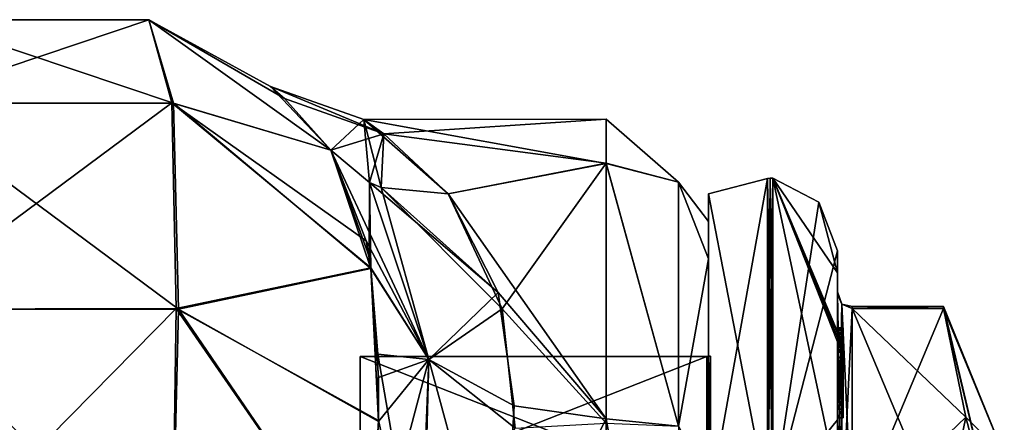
# Model space of a CAD drawing. Extents: x -23 to 1160, y -1999 to -1.
# Tile 254 of 254: x 1126 to 1160, y -14 to -1. Entities that reach past the tile are written whole.
import ezdxf

# ---------------------------------------------------------------- set-up
doc = ezdxf.new("R2010")
doc.units = 0
doc.header["$LTSCALE"] = 90.350045
for name, color, linetype in [('1751', 7, 'CONTINUOUS'), ('1752', 7, 'CONTINUOUS'), ('1754', 7, 'CONTINUOUS'), ('1757', 7, 'CONTINUOUS'), ('1758', 7, 'CONTINUOUS'), ('1759', 7, 'CONTINUOUS'), ('1802', 7, 'CONTINUOUS'), ('1803', 7, 'CONTINUOUS'), ('1804', 7, 'CONTINUOUS'), ('2590', 7, 'CONTINUOUS'), ('2591', 7, 'CONTINUOUS'), ('2592', 7, 'CONTINUOUS'), ('2593', 7, 'CONTINUOUS'), ('2594', 7, 'CONTINUOUS'), ('2595', 7, 'CONTINUOUS'), ('2596', 7, 'CONTINUOUS'), ('2597', 7, 'CONTINUOUS'), ('2598', 7, 'CONTINUOUS'), ('2599', 7, 'CONTINUOUS'), ('2600', 7, 'CONTINUOUS'), ('2603', 7, 'CONTINUOUS'), ('2604', 7, 'CONTINUOUS'), ('2605', 7, 'CONTINUOUS'), ('2606', 7, 'CONTINUOUS'), ('2608', 7, 'CONTINUOUS'), ('2662', 7, 'CONTINUOUS'), ('2663', 7, 'CONTINUOUS'), ('2664', 7, 'CONTINUOUS'), ('2665', 7, 'CONTINUOUS'), ('2666', 7, 'CONTINUOUS'), ('2667', 7, 'CONTINUOUS'), ('2668', 7, 'CONTINUOUS'), ('2669', 7, 'CONTINUOUS'), ('2671', 7, 'CONTINUOUS'), ('2672', 7, 'CONTINUOUS'), ('2678', 7, 'CONTINUOUS'), ('2679', 7, 'CONTINUOUS'), ('2680', 7, 'CONTINUOUS'), ('2681', 7, 'CONTINUOUS'), ('2682', 7, 'CONTINUOUS'), ('2683', 7, 'CONTINUOUS'), ('2684', 7, 'CONTINUOUS'), ('2767', 7, 'CONTINUOUS'), ('2773', 7, 'CONTINUOUS'), ('2775', 7, 'CONTINUOUS'), ('2776', 7, 'CONTINUOUS')]:
    doc.layers.add(name, color=color, linetype=linetype)

msp = doc.modelspace()

# ---------------------------------------------------------------- linework, layer by layer
at = {"layer": '1751', "linetype": 'CONTINUOUS'}
for points in [[(1150, -7.5, 32.965), (1150, -8.776, 40.14), (1150, -8.777, 25.854), (1150, -7.5, 32.965)], [(1150, -8.776, 40.14), (1150, -16.375, 49.891), (1150, -8.777, 25.854), (1150, -8.776, 40.14)], [(1150, -8.777, 25.854), (1150, -16.375, 49.891), (1150, -16.245, 16.199), (1150, -8.777, 25.854)]]:
    msp.add_3dface(points, dxfattribs=at)
at = {"layer": '1752', "linetype": 'CONTINUOUS'}
for points in [[(1138.224, -4.013, 32.2), (1138.9, -4.506, 37.903), (1146.5, -4, 32.949), (1138.224, -4.013, 32.2)], [(1146.5, -5.51, 24.621), (1138.224, -4.013, 32.2), (1146.5, -4, 32.949), (1146.5, -5.51, 24.621)], [(1141.107, -6.547, 22.241), (1138.224, -4.013, 32.2), (1146.5, -5.51, 24.621), (1141.107, -6.547, 22.241)], [(1146.5, -4, 32.949), (1138.9, -4.506, 37.903), (1146.5, -5.503, 41.361), (1146.5, -4, 32.949)], [(1138.9, -4.506, 37.903), (1141.107, -6.547, 43.759), (1146.5, -5.503, 41.361), (1138.9, -4.506, 37.903)], [(1141.107, -6.547, 43.759), (1142.942, -10.483, 49.405), (1146.5, -5.503, 41.361), (1141.107, -6.547, 43.759)], [(1146.5, -14.241, 13.335), (1141.107, -6.547, 22.241), (1146.5, -5.51, 24.621), (1146.5, -14.241, 13.335)], [(1146.5, -5.503, 41.361), (1142.942, -10.483, 49.405), (1146.5, -14.393, 52.77), (1146.5, -5.503, 41.361)], [(1142.809, -9.928, 17.208), (1141.107, -6.547, 22.241), (1146.5, -14.241, 13.335), (1142.809, -9.928, 17.208)], [(1143.36, -13.798, 13.653), (1142.809, -9.928, 17.208), (1146.5, -14.241, 13.335), (1143.36, -13.798, 13.653)], [(1142.942, -10.483, 49.405), (1143.39, -14.558, 52.883), (1146.5, -14.393, 52.77), (1142.942, -10.483, 49.405)], [(1142.92, -21.379, 9.931), (1143.36, -13.798, 13.653), (1146.5, -14.241, 13.335), (1142.92, -21.379, 9.931)], [(1146.5, -28, 9), (1142.92, -21.379, 9.931), (1146.5, -14.241, 13.335), (1146.5, -28, 9)]]:
    msp.add_3dface(points, dxfattribs=at)
at = {"layer": '1754', "linetype": 'CONTINUOUS'}
for points in [[(1146.5, -5.51, 24.621), (1146.5, -4, 32.949), (1148.975, -6.15, 25.9), (1146.5, -5.51, 24.621)], [(1146.5, -4, 32.949), (1146.5, -5.503, 41.361), (1148.975, -6.15, 40.1), (1146.5, -4, 32.949)], [(1146.5, -4, 32.949), (1148.975, -6.15, 40.1), (1148.975, -6.15, 25.9), (1146.5, -4, 32.949)], [(1146.5, -5.503, 41.361), (1146.5, -14.393, 52.77), (1148.975, -14.496, 51.587), (1146.5, -5.503, 41.361)], [(1146.5, -5.503, 41.361), (1148.975, -14.496, 51.587), (1148.975, -6.15, 40.1), (1146.5, -5.503, 41.361)], [(1146.5, -14.241, 13.335), (1146.5, -5.51, 24.621), (1148.975, -14.496, 14.413), (1146.5, -14.241, 13.335)], [(1146.5, -5.51, 24.621), (1148.975, -6.15, 25.9), (1148.975, -14.496, 14.413), (1146.5, -5.51, 24.621)], [(1150, -8.776, 40.14), (1150, -7.5, 32.965), (1148.975, -6.15, 40.1), (1150, -8.776, 40.14)], [(1148.975, -14.496, 51.587), (1150, -8.776, 40.14), (1148.975, -6.15, 40.1), (1148.975, -14.496, 51.587)], [(1150, -7.5, 32.965), (1150, -8.777, 25.854), (1148.975, -6.15, 25.9), (1150, -7.5, 32.965)], [(1148.975, -6.15, 40.1), (1150, -7.5, 32.965), (1148.975, -6.15, 25.9), (1148.975, -6.15, 40.1)], [(1148.975, -6.15, 25.9), (1150, -8.777, 25.854), (1148.975, -14.496, 14.413), (1148.975, -6.15, 25.9)], [(1150, -16.375, 49.891), (1150, -8.776, 40.14), (1148.975, -14.496, 51.587), (1150, -16.375, 49.891)], [(1150, -8.777, 25.854), (1150, -16.245, 16.199), (1148.975, -14.496, 14.413), (1150, -8.777, 25.854)], [(1146.5, -28, 9), (1146.5, -14.241, 13.335), (1148.975, -28, 10.025), (1146.5, -28, 9)], [(1148.975, -28, 10.025), (1146.5, -14.241, 13.335), (1148.975, -14.496, 14.413), (1148.975, -28, 10.025)]]:
    msp.add_3dface(points, dxfattribs=at)
at = {"layer": '1757', "linetype": 'CONTINUOUS'}
for points in [[(1123.226, -0.599, 20), (1130.876, -0.6, 20), (1122.371, -3.461, 10.463), (1123.226, -0.599, 20)], [(1122.371, -3.461, 10.463), (1130.876, -0.6, 20), (1131.669, -3.44, 10.451), (1122.371, -3.461, 10.463)], [(1130.876, -0.6, 20), (1137.092, -5.056, 19.995), (1131.669, -3.44, 10.451), (1130.876, -0.6, 20)], [(1122.371, -3.461, 10.463), (1131.669, -3.44, 10.451), (1122.167, -10.497, 3.54), (1122.371, -3.461, 10.463)], [(1122.167, -10.497, 3.54), (1131.669, -3.44, 10.451), (1131.807, -10.47, 3.494), (1122.167, -10.497, 3.54)], [(1131.669, -3.44, 10.451), (1137.092, -5.056, 19.995), (1138.305, -8.158, 14.789), (1131.669, -3.44, 10.451)], [(1138.459, -9.081, 13.696), (1131.669, -3.44, 10.451), (1138.305, -8.158, 14.789), (1138.459, -9.081, 13.696)], [(1131.669, -3.44, 10.451), (1138.459, -9.081, 13.696), (1131.807, -10.47, 3.494), (1131.669, -3.44, 10.451)], [(1131.807, -10.47, 3.494), (1138.459, -9.081, 13.696), (1138.726, -14.302, 9.481), (1131.807, -10.47, 3.494)], [(1138.726, -14.302, 9.481), (1138.459, -9.081, 13.696), (1138.7, -12.036, 10.983), (1138.726, -14.302, 9.481)], [(1122.43, -20, 0.885), (1122.167, -10.497, 3.54), (1131.807, -10.47, 3.494), (1122.43, -20, 0.885)], [(1131.67, -20, 0.885), (1122.43, -20, 0.885), (1131.807, -10.47, 3.494), (1131.67, -20, 0.885)], [(1138.386, -20, 7.232), (1131.67, -20, 0.885), (1131.807, -10.47, 3.494), (1138.386, -20, 7.232)], [(1138.386, -20, 7.232), (1131.807, -10.47, 3.494), (1138.726, -14.302, 9.481), (1138.386, -20, 7.232)]]:
    msp.add_3dface(points, dxfattribs=at)
at = {"layer": '1758', "linetype": 'CONTINUOUS'}
for points in [[(1123.225, -0.599, 46), (1130.873, -0.599, 46), (1123.226, -0.599, 20), (1123.225, -0.599, 46)], [(1123.226, -0.599, 20), (1130.873, -0.599, 46), (1130.876, -0.6, 20), (1123.226, -0.599, 20)], [(1130.873, -0.599, 46), (1137.091, -5.055, 45.999), (1135.509, -3.297, 38.943), (1130.873, -0.599, 46)], [(1130.876, -0.6, 20), (1130.873, -0.599, 46), (1135.509, -3.297, 38.943), (1130.876, -0.6, 20)], [(1137.092, -5.056, 19.995), (1130.876, -0.6, 20), (1135.029, -2.878, 32.041), (1137.092, -5.056, 19.995)], [(1135.029, -2.878, 32.041), (1130.876, -0.6, 20), (1135.509, -3.297, 38.943), (1135.029, -2.878, 32.041)]]:
    msp.add_3dface(points, dxfattribs=at)
at = {"layer": '1759', "linetype": 'CONTINUOUS'}
for points in [[(1122.409, -3.449, 55.547), (1131.715, -3.458, 55.542), (1123.225, -0.599, 46), (1122.409, -3.449, 55.547)], [(1123.225, -0.599, 46), (1131.715, -3.458, 55.542), (1130.873, -0.599, 46), (1123.225, -0.599, 46)], [(1130.873, -0.599, 46), (1131.715, -3.458, 55.542), (1137.091, -5.055, 45.999), (1130.873, -0.599, 46)], [(1122.227, -10.49, 62.486), (1131.893, -10.494, 62.478), (1122.409, -3.449, 55.547), (1122.227, -10.49, 62.486)], [(1122.409, -3.449, 55.547), (1131.893, -10.494, 62.478), (1131.715, -3.458, 55.542), (1122.409, -3.449, 55.547)], [(1131.715, -3.458, 55.542), (1131.893, -10.494, 62.478), (1138.462, -9.099, 52.323), (1131.715, -3.458, 55.542)], [(1131.715, -3.458, 55.542), (1138.462, -9.099, 52.323), (1137.091, -5.055, 45.999), (1131.715, -3.458, 55.542)], [(1137.091, -5.055, 45.999), (1138.462, -9.099, 52.323), (1138.401, -8.692, 51.859), (1137.091, -5.055, 45.999)], [(1131.893, -10.494, 62.478), (1138.726, -14.332, 56.535), (1138.462, -9.099, 52.323), (1131.893, -10.494, 62.478)], [(1138.462, -9.099, 52.323), (1138.726, -14.332, 56.535), (1138.721, -12.829, 55.591), (1138.462, -9.099, 52.323)], [(1122.429, -20, 65.115), (1131.669, -20, 65.115), (1122.227, -10.49, 62.486), (1122.429, -20, 65.115)], [(1122.227, -10.49, 62.486), (1131.669, -20, 65.115), (1131.893, -10.494, 62.478), (1122.227, -10.49, 62.486)], [(1131.669, -20, 65.115), (1138.385, -20.008, 58.769), (1131.893, -10.494, 62.478), (1131.669, -20, 65.115)], [(1131.893, -10.494, 62.478), (1138.385, -20.008, 58.769), (1138.726, -14.332, 56.535), (1131.893, -10.494, 62.478)]]:
    msp.add_3dface(points, dxfattribs=at)
at = {"layer": '1802', "linetype": 'CONTINUOUS'}
for points in [[(1138.305, -8.158, 14.789), (1137.092, -5.056, 19.995), (1140.443, -12.214, 13.764), (1138.305, -8.158, 14.789)], [(1137.092, -5.056, 19.995), (1138.415, -6.159, 21.046), (1140.443, -12.214, 13.764), (1137.092, -5.056, 19.995)], [(1142.809, -9.928, 17.208), (1138.415, -6.159, 21.046), (1138.813, -6.332, 21.28), (1142.809, -9.928, 17.208)], [(1138.415, -6.159, 21.046), (1142.809, -9.928, 17.208), (1140.443, -12.214, 13.764), (1138.415, -6.159, 21.046)], [(1141.107, -6.547, 22.241), (1142.809, -9.928, 17.208), (1138.813, -6.332, 21.28), (1141.107, -6.547, 22.241)], [(1138.459, -9.081, 13.696), (1138.305, -8.158, 14.789), (1140.443, -12.214, 13.764), (1138.459, -9.081, 13.696)], [(1138.7, -12.036, 10.983), (1138.459, -9.081, 13.696), (1140.443, -12.214, 13.764), (1138.7, -12.036, 10.983)], [(1142.809, -9.928, 17.208), (1143.36, -13.798, 13.653), (1140.443, -12.214, 13.764), (1142.809, -9.928, 17.208)], [(1138.726, -14.302, 9.481), (1138.7, -12.036, 10.983), (1140.215, -20.823, 9.249), (1138.726, -14.302, 9.481)], [(1138.7, -12.036, 10.983), (1140.443, -12.214, 13.764), (1140.215, -20.823, 9.249), (1138.7, -12.036, 10.983)], [(1140.443, -12.214, 13.764), (1142.92, -21.379, 9.931), (1140.215, -20.823, 9.249), (1140.443, -12.214, 13.764)], [(1143.36, -13.798, 13.653), (1142.92, -21.379, 9.931), (1140.443, -12.214, 13.764), (1143.36, -13.798, 13.653)], [(1138.386, -20, 7.232), (1138.726, -14.302, 9.481), (1140.215, -20.823, 9.249), (1138.386, -20, 7.232)]]:
    msp.add_3dface(points, dxfattribs=at)
at = {"layer": '1803', "linetype": 'CONTINUOUS'}
for points in [[(1138.9, -4.506, 37.903), (1138.224, -4.013, 32.2), (1135.029, -2.878, 32.041), (1138.9, -4.506, 37.903)], [(1138.9, -4.506, 37.903), (1135.029, -2.878, 32.041), (1135.509, -3.297, 38.943), (1138.9, -4.506, 37.903)], [(1138.224, -4.013, 32.2), (1137.092, -5.056, 19.995), (1135.029, -2.878, 32.041), (1138.224, -4.013, 32.2)], [(1137.091, -5.055, 45.999), (1138.9, -4.506, 37.903), (1135.509, -3.297, 38.943), (1137.091, -5.055, 45.999)], [(1137.092, -5.056, 19.995), (1138.224, -4.013, 32.2), (1138.415, -6.159, 21.046), (1137.092, -5.056, 19.995)], [(1138.224, -4.013, 32.2), (1141.107, -6.547, 22.241), (1138.813, -6.332, 21.28), (1138.224, -4.013, 32.2)], [(1138.415, -6.159, 21.046), (1138.224, -4.013, 32.2), (1138.813, -6.332, 21.28), (1138.415, -6.159, 21.046)], [(1138.9, -4.506, 37.903), (1137.091, -5.055, 45.999), (1138.415, -6.159, 44.954), (1138.9, -4.506, 37.903)], [(1138.9, -4.506, 37.903), (1138.415, -6.159, 44.954), (1138.813, -6.331, 44.72), (1138.9, -4.506, 37.903)], [(1141.107, -6.547, 43.759), (1138.9, -4.506, 37.903), (1138.813, -6.331, 44.72), (1141.107, -6.547, 43.759)]]:
    msp.add_3dface(points, dxfattribs=at)
at = {"layer": '1804', "linetype": 'CONTINUOUS'}
for points in [[(1137.091, -5.055, 45.999), (1138.401, -8.692, 51.859), (1138.415, -6.159, 44.954), (1137.091, -5.055, 45.999)], [(1138.401, -8.692, 51.859), (1138.462, -9.099, 52.323), (1138.415, -6.159, 44.954), (1138.401, -8.692, 51.859)], [(1138.415, -6.159, 44.954), (1140.443, -12.212, 52.234), (1138.813, -6.331, 44.72), (1138.415, -6.159, 44.954)], [(1138.462, -9.099, 52.323), (1140.443, -12.212, 52.234), (1138.415, -6.159, 44.954), (1138.462, -9.099, 52.323)], [(1142.942, -10.483, 49.405), (1141.107, -6.547, 43.759), (1138.813, -6.331, 44.72), (1142.942, -10.483, 49.405)], [(1140.443, -12.212, 52.234), (1142.942, -10.483, 49.405), (1138.813, -6.331, 44.72), (1140.443, -12.212, 52.234)], [(1138.462, -9.099, 52.323), (1138.721, -12.829, 55.591), (1140.443, -12.212, 52.234), (1138.462, -9.099, 52.323)], [(1143.39, -14.558, 52.883), (1142.942, -10.483, 49.405), (1140.443, -12.212, 52.234), (1143.39, -14.558, 52.883)], [(1138.726, -14.332, 56.535), (1138.385, -20.008, 58.769), (1140.443, -12.212, 52.234), (1138.726, -14.332, 56.535)], [(1138.385, -20.008, 58.769), (1140.106, -20.789, 56.818), (1140.443, -12.212, 52.234), (1138.385, -20.008, 58.769)], [(1138.721, -12.829, 55.591), (1138.726, -14.332, 56.535), (1140.443, -12.212, 52.234), (1138.721, -12.829, 55.591)], [(1140.106, -20.789, 56.818), (1143.39, -14.558, 52.883), (1140.443, -12.212, 52.234), (1140.106, -20.789, 56.818)]]:
    msp.add_3dface(points, dxfattribs=at)
at = {"layer": '2590', "linetype": 'CONTINUOUS'}
for points in [[(1154.9, -17.907, 18.582), (1154.9, -10.467, 31.468), (1158.023, -17.907, 18.582), (1154.9, -17.907, 18.582)], [(1158.023, -17.907, 18.582), (1154.9, -10.467, 31.468), (1158.786, -14.187, 25.025), (1158.023, -17.907, 18.582)], [(1158.786, -14.187, 25.025), (1154.9, -10.467, 31.468), (1158.023, -10.467, 31.468), (1158.786, -14.187, 25.025)]]:
    msp.add_3dface(points, dxfattribs=at)
at = {"layer": '2591', "linetype": 'CONTINUOUS'}
for points in [[(1154.9, -10.467, 34.532), (1154.9, -17.907, 47.418), (1158.023, -10.467, 34.532), (1154.9, -10.467, 34.532)], [(1158.023, -10.467, 34.532), (1154.9, -17.907, 47.418), (1158.786, -14.187, 40.975), (1158.023, -10.467, 34.532)], [(1158.786, -14.187, 40.975), (1154.9, -17.907, 47.418), (1158.023, -17.907, 47.418), (1158.786, -14.187, 40.975)]]:
    msp.add_3dface(points, dxfattribs=at)
at = {"layer": '2592', "linetype": 'CONTINUOUS'}
for points in [[(1154.4, -8.5, 33), (1154.4, -14.278, 46.855), (1154.4, -9.979, 34.686), (1154.4, -8.5, 33)], [(1154.4, -9.257, 27.618), (1154.4, -8.5, 33), (1154.4, -9.979, 34.686), (1154.4, -9.257, 27.618)], [(1154.4, -11.268, 22.985), (1154.4, -9.257, 27.618), (1154.4, -11.133, 23.448), (1154.4, -11.268, 22.985)], [(1154.4, -11.133, 23.448), (1154.4, -9.257, 27.618), (1154.4, -9.979, 31.314), (1154.4, -11.133, 23.448)], [(1154.4, -9.979, 31.314), (1154.4, -9.257, 27.618), (1154.4, -9.9, 33.012), (1154.4, -9.979, 31.314)], [(1154.4, -9.9, 33.012), (1154.4, -9.257, 27.618), (1154.4, -9.979, 34.686), (1154.4, -9.9, 33.012)], [(1154.4, -13.915, 24.396), (1154.4, -13.561, 24.806), (1154.4, -9.979, 31.314), (1154.4, -13.915, 24.396)], [(1154.4, -17.529, 18.236), (1154.4, -13.915, 24.396), (1154.4, -9.979, 31.314), (1154.4, -17.529, 18.236)], [(1154.4, -9.979, 34.686), (1154.4, -14.278, 46.855), (1154.4, -17.529, 47.764), (1154.4, -9.979, 34.686)], [(1154.4, -11.187, 23.903), (1154.4, -11.133, 23.448), (1154.4, -9.979, 31.314), (1154.4, -11.187, 23.903)], [(1154.4, -11.454, 24.366), (1154.4, -11.187, 23.903), (1154.4, -9.979, 31.314), (1154.4, -11.454, 24.366)], [(1154.4, -11.966, 24.77), (1154.4, -11.454, 24.366), (1154.4, -9.979, 31.314), (1154.4, -11.966, 24.77)], [(1154.4, -12.563, 25.007), (1154.4, -11.966, 24.77), (1154.4, -9.979, 31.314), (1154.4, -12.563, 25.007)], [(1154.4, -13.095, 25.012), (1154.4, -12.563, 25.007), (1154.4, -9.979, 31.314), (1154.4, -13.095, 25.012)], [(1154.4, -13.561, 24.806), (1154.4, -13.095, 25.012), (1154.4, -9.979, 31.314), (1154.4, -13.561, 24.806)], [(1154.4, -11.454, 23.421), (1154.4, -11.514, 23.796), (1154.4, -11.578, 23.052), (1154.4, -11.454, 23.421)], [(1154.4, -11.514, 23.796), (1154.4, -11.747, 24.145), (1154.4, -11.578, 23.052), (1154.4, -11.514, 23.796)], [(1154.4, -11.747, 24.145), (1154.4, -11.701, 22.838), (1154.4, -11.578, 23.052), (1154.4, -11.747, 24.145)], [(1154.4, -11.635, 22.397), (1154.4, -14.211, 23.884), (1154.4, -16.414, 17.315), (1154.4, -11.635, 22.397)], [(1154.4, -13.773, 24.034), (1154.4, -11.701, 22.838), (1154.4, -13.65, 24.248), (1154.4, -13.773, 24.034)], [(1154.4, -13.65, 24.248), (1154.4, -11.701, 22.838), (1154.4, -13.385, 24.54), (1154.4, -13.65, 24.248)], [(1154.4, -13.385, 24.54), (1154.4, -11.701, 22.838), (1154.4, -13.035, 24.671), (1154.4, -13.385, 24.54)], [(1154.4, -13.035, 24.671), (1154.4, -11.701, 22.838), (1154.4, -12.616, 24.644), (1154.4, -13.035, 24.671)], [(1154.4, -12.616, 24.644), (1154.4, -11.701, 22.838), (1154.4, -12.151, 24.45), (1154.4, -12.616, 24.644)], [(1154.4, -12.151, 24.45), (1154.4, -11.701, 22.838), (1154.4, -11.747, 24.145), (1154.4, -12.151, 24.45)], [(1154.4, -14.211, 23.884), (1154.4, -13.915, 24.396), (1154.4, -17.529, 18.236), (1154.4, -14.211, 23.884)], [(1154.4, -16.414, 17.315), (1154.4, -14.211, 23.884), (1154.4, -17.529, 18.236), (1154.4, -16.414, 17.315)], [(1154.4, -14.278, 46.855), (1154.4, -20.48, 50.992), (1154.4, -17.529, 47.764), (1154.4, -14.278, 46.855)]]:
    msp.add_3dface(points, dxfattribs=at)
at = {"layer": '2593', "linetype": 'CONTINUOUS'}
for points in [[(1150, -12.098, 33), (1150, -16.756, 44.244), (1150, -6.556, 33), (1150, -12.098, 33)], [(1150, -6.556, 33), (1150, -16.756, 44.244), (1150, -17.279, 51.571), (1150, -6.556, 33)], [(1150, -17.279, 14.429), (1150, -12.098, 33), (1150, -6.556, 33), (1150, -17.279, 14.429)], [(1150, -16.756, 21.756), (1150, -12.098, 33), (1150, -17.279, 14.429), (1150, -16.756, 21.756)]]:
    msp.add_3dface(points, dxfattribs=at)
at = {"layer": '2594', "linetype": 'CONTINUOUS'}
for points in [[(1138.1, -12.115, 33), (1138.1, -16.768, 21.768), (1138.1, -43.885, 33), (1138.1, -12.115, 33)], [(1138.1, -12.115, 33), (1138.1, -43.885, 33), (1138.1, -39.232, 44.232), (1138.1, -12.115, 33)], [(1138.1, -12.115, 33), (1138.1, -39.232, 44.232), (1138.1, -16.768, 44.232), (1138.1, -12.115, 33)]]:
    msp.add_3dface(points, dxfattribs=at)
at = {"layer": '2595', "linetype": 'CONTINUOUS'}
for points in [[(1138.1, -16.768, 21.768), (1138.1, -12.115, 33), (1149.934, -16.768, 21.768), (1138.1, -16.768, 21.768)], [(1149.934, -16.768, 21.768), (1138.1, -12.115, 33), (1149.934, -12.115, 33), (1149.934, -16.768, 21.768)]]:
    msp.add_3dface(points, dxfattribs=at)
at = {"layer": '2596', "linetype": 'CONTINUOUS'}
for points in [[(1149.934, -12.115, 33), (1138.1, -12.115, 33), (1138.1, -16.768, 44.232), (1149.934, -12.115, 33)], [(1149.934, -12.115, 33), (1138.1, -16.768, 44.232), (1149.934, -16.768, 44.232), (1149.934, -12.115, 33)]]:
    msp.add_3dface(points, dxfattribs=at)
at = {"layer": '2597', "linetype": 'CONTINUOUS'}
for points in [[(1152.195, -6.017, 33), (1152.195, -17.009, 52.037), (1153.769, -6.84, 33), (1152.195, -6.017, 33)], [(1152.195, -17.009, 52.037), (1154.4, -8.5, 33), (1153.769, -6.84, 33), (1152.195, -17.009, 52.037)], [(1154.4, -14.278, 46.855), (1154.4, -8.5, 33), (1152.195, -17.009, 52.037), (1154.4, -14.278, 46.855)], [(1154.4, -20.48, 50.992), (1154.4, -14.278, 46.855), (1152.195, -17.009, 52.037), (1154.4, -20.48, 50.992)]]:
    msp.add_3dface(points, dxfattribs=at)
at = {"layer": '2598', "linetype": 'CONTINUOUS'}
for points in [[(1152.195, -6.017, 33), (1154.4, -16.414, 17.315), (1152.195, -17.009, 13.963), (1152.195, -6.017, 33)], [(1154.4, -16.414, 17.315), (1152.195, -6.017, 33), (1154.4, -11.613, 22.384), (1154.4, -16.414, 17.315)], [(1154.4, -9.257, 27.618), (1154.4, -11.268, 22.985), (1152.195, -6.017, 33), (1154.4, -9.257, 27.618)], [(1154.4, -9.257, 27.618), (1152.195, -6.017, 33), (1153.769, -6.84, 33), (1154.4, -9.257, 27.618)], [(1152.195, -6.017, 33), (1154.4, -11.268, 22.985), (1154.4, -11.288, 22.947), (1152.195, -6.017, 33)], [(1154.4, -11.31, 22.909), (1152.195, -6.017, 33), (1154.4, -11.288, 22.947), (1154.4, -11.31, 22.909)], [(1152.195, -6.017, 33), (1154.4, -11.31, 22.909), (1154.4, -11.461, 22.646), (1152.195, -6.017, 33)], [(1154.4, -11.613, 22.384), (1152.195, -6.017, 33), (1154.4, -11.461, 22.646), (1154.4, -11.613, 22.384)], [(1154.4, -8.5, 33), (1154.4, -9.257, 27.618), (1153.769, -6.84, 33), (1154.4, -8.5, 33)], [(1154.4, -11.624, 22.39), (1154.4, -16.414, 17.315), (1154.4, -11.613, 22.384), (1154.4, -11.624, 22.39)], [(1154.4, -11.635, 22.397), (1154.4, -16.414, 17.315), (1154.4, -11.624, 22.39), (1154.4, -11.635, 22.397)]]:
    msp.add_3dface(points, dxfattribs=at)
at = {"layer": '2599', "linetype": 'CONTINUOUS'}
for points in [[(1152.009, -17.015, 13.974), (1150, -6.556, 33), (1152.009, -6.03, 33), (1152.009, -17.015, 13.974)], [(1150, -17.279, 14.429), (1150, -6.556, 33), (1152.009, -17.015, 13.974), (1150, -17.279, 14.429)]]:
    msp.add_3dface(points, dxfattribs=at)
at = {"layer": '2600', "linetype": 'CONTINUOUS'}
for points in [[(1150, -6.556, 33), (1150, -17.279, 51.571), (1152.009, -6.03, 33), (1150, -6.556, 33)], [(1152.009, -6.03, 33), (1150, -17.279, 51.571), (1152.009, -17.015, 52.026), (1152.009, -6.03, 33)]]:
    msp.add_3dface(points, dxfattribs=at)
at = {"layer": '2603', "linetype": 'CONTINUOUS'}
for points in [[(1149.934, -16.768, 44.232), (1150.064, -12.098, 33), (1149.999, -12.111, 33), (1149.934, -16.768, 44.232)], [(1150.064, -12.098, 33), (1149.934, -16.768, 44.232), (1150.064, -16.756, 44.244), (1150.064, -12.098, 33)], [(1149.934, -12.115, 33), (1149.934, -16.768, 44.232), (1149.999, -12.111, 33), (1149.934, -12.115, 33)]]:
    msp.add_3dface(points, dxfattribs=at)
at = {"layer": '2604', "linetype": 'CONTINUOUS'}
for points in [[(1149.999, -12.111, 33), (1150.064, -12.098, 33), (1150.064, -16.756, 21.756), (1149.999, -12.111, 33)], [(1149.934, -12.115, 33), (1149.999, -12.111, 33), (1150.064, -16.756, 21.756), (1149.934, -12.115, 33)], [(1149.934, -16.768, 21.768), (1149.934, -12.115, 33), (1150.064, -16.756, 21.756), (1149.934, -16.768, 21.768)]]:
    msp.add_3dface(points, dxfattribs=at)
at = {"layer": '2605', "linetype": 'CONTINUOUS'}
for points in [[(1152.009, -17.015, 52.026), (1152.195, -6.017, 33), (1152.102, -6.015, 33), (1152.009, -17.015, 52.026)], [(1152.009, -6.03, 33), (1152.009, -17.015, 52.026), (1152.102, -6.015, 33), (1152.009, -6.03, 33)], [(1152.195, -17.009, 52.037), (1152.195, -6.017, 33), (1152.009, -17.015, 52.026), (1152.195, -17.009, 52.037)]]:
    msp.add_3dface(points, dxfattribs=at)
at = {"layer": '2606', "linetype": 'CONTINUOUS'}
for points in [[(1152.195, -17.009, 13.963), (1152.009, -6.03, 33), (1152.102, -6.015, 33), (1152.195, -17.009, 13.963)], [(1152.195, -17.009, 13.963), (1152.009, -17.015, 13.974), (1152.009, -6.03, 33), (1152.195, -17.009, 13.963)], [(1152.195, -6.017, 33), (1152.195, -17.009, 13.963), (1152.102, -6.015, 33), (1152.195, -6.017, 33)]]:
    msp.add_3dface(points, dxfattribs=at)
at = {"layer": '2608', "linetype": 'CONTINUOUS'}
for points in [[(1160.1, -15.5, 33), (1160.1, -19.161, 24.161), (1158.023, -10.4, 33), (1160.1, -15.5, 33)], [(1158.023, -10.467, 34.532), (1160.1, -15.5, 33), (1158.023, -10.4, 33), (1158.023, -10.467, 34.532)], [(1160.1, -19.161, 24.161), (1158.023, -10.467, 31.468), (1158.023, -10.4, 33), (1160.1, -19.161, 24.161)], [(1160.1, -15.5, 33), (1158.023, -10.467, 34.532), (1158.786, -14.187, 40.975), (1160.1, -15.5, 33)], [(1160.1, -19.161, 24.161), (1158.786, -14.187, 25.025), (1158.023, -10.467, 31.468), (1160.1, -19.161, 24.161)], [(1160.1, -19.161, 41.839), (1158.786, -14.187, 40.975), (1158.023, -17.907, 47.418), (1160.1, -19.161, 41.839)], [(1160.1, -19.161, 24.161), (1158.023, -17.907, 18.582), (1158.786, -14.187, 25.025), (1160.1, -19.161, 24.161)], [(1160.1, -19.161, 41.839), (1160.1, -15.5, 33), (1158.786, -14.187, 40.975), (1160.1, -19.161, 41.839)]]:
    msp.add_3dface(points, dxfattribs=at)
at = {"layer": '2662', "linetype": 'CONTINUOUS'}
for points in [[(1154.6, -11.136, 23.41), (1154.6, -11.187, 23.903), (1154.6, -11.578, 23.052), (1154.6, -11.136, 23.41)], [(1154.6, -11.136, 23.41), (1154.6, -11.613, 22.384), (1154.6, -11.31, 22.909), (1154.6, -11.136, 23.41)], [(1154.6, -11.613, 22.384), (1154.6, -11.136, 23.41), (1154.6, -11.578, 23.052), (1154.6, -11.613, 22.384)], [(1154.6, -11.453, 23.43), (1154.6, -11.187, 23.903), (1154.6, -11.514, 23.796), (1154.6, -11.453, 23.43)], [(1154.6, -11.578, 23.052), (1154.6, -11.187, 23.903), (1154.6, -11.453, 23.43), (1154.6, -11.578, 23.052)], [(1154.6, -11.187, 23.903), (1154.6, -11.431, 24.341), (1154.6, -11.514, 23.796), (1154.6, -11.187, 23.903)], [(1154.6, -11.514, 23.796), (1154.6, -11.431, 24.341), (1154.6, -11.724, 24.121), (1154.6, -11.514, 23.796)], [(1154.6, -11.431, 24.341), (1154.6, -11.966, 24.77), (1154.6, -11.724, 24.121), (1154.6, -11.431, 24.341)], [(1154.6, -11.701, 22.838), (1154.6, -11.613, 22.384), (1154.6, -11.578, 23.052), (1154.6, -11.701, 22.838)], [(1154.6, -14.211, 23.884), (1154.6, -11.613, 22.384), (1154.6, -13.773, 24.034), (1154.6, -14.211, 23.884)], [(1154.6, -11.613, 22.384), (1154.6, -11.701, 22.838), (1154.6, -13.773, 24.034), (1154.6, -11.613, 22.384)], [(1154.6, -11.724, 24.121), (1154.6, -11.966, 24.77), (1154.6, -12.151, 24.45), (1154.6, -11.724, 24.121)], [(1154.6, -11.966, 24.77), (1154.6, -12.59, 25.014), (1154.6, -12.151, 24.45), (1154.6, -11.966, 24.77)], [(1154.6, -12.151, 24.45), (1154.6, -12.59, 25.014), (1154.6, -12.646, 24.652), (1154.6, -12.151, 24.45)], [(1154.6, -12.646, 24.652), (1154.6, -12.59, 25.014), (1154.6, -13.035, 24.671), (1154.6, -12.646, 24.652)], [(1154.6, -12.59, 25.014), (1154.6, -13.095, 25.012), (1154.6, -13.035, 24.671), (1154.6, -12.59, 25.014)], [(1154.6, -13.035, 24.671), (1154.6, -13.095, 25.012), (1154.6, -13.386, 24.54), (1154.6, -13.035, 24.671)], [(1154.6, -13.095, 25.012), (1154.6, -13.553, 24.813), (1154.6, -13.386, 24.54), (1154.6, -13.095, 25.012)], [(1154.6, -13.386, 24.54), (1154.6, -13.553, 24.813), (1154.6, -13.65, 24.248), (1154.6, -13.386, 24.54)], [(1154.6, -13.553, 24.813), (1154.6, -13.915, 24.396), (1154.6, -13.773, 24.034), (1154.6, -13.553, 24.813)], [(1154.6, -13.65, 24.248), (1154.6, -13.553, 24.813), (1154.6, -13.773, 24.034), (1154.6, -13.65, 24.248)], [(1154.6, -13.915, 24.396), (1154.6, -14.211, 23.884), (1154.6, -13.773, 24.034), (1154.6, -13.915, 24.396)]]:
    msp.add_3dface(points, dxfattribs=at)
at = {"layer": '2663', "linetype": 'CONTINUOUS'}
for points in [[(1154.4, -13.915, 24.396), (1154.4, -14.211, 23.884), (1154.6, -13.915, 24.396), (1154.4, -13.915, 24.396)], [(1154.4, -14.211, 23.884), (1154.6, -14.211, 23.884), (1154.6, -13.915, 24.396), (1154.4, -14.211, 23.884)]]:
    msp.add_3dface(points, dxfattribs=at)
at = {"layer": '2664', "linetype": 'CONTINUOUS'}
for points in [[(1154.4, -13.095, 25.012), (1154.4, -13.561, 24.806), (1154.6, -13.095, 25.012), (1154.4, -13.095, 25.012)], [(1154.4, -13.561, 24.806), (1154.6, -13.553, 24.813), (1154.6, -13.095, 25.012), (1154.4, -13.561, 24.806)], [(1154.4, -13.561, 24.806), (1154.4, -13.915, 24.396), (1154.6, -13.553, 24.813), (1154.4, -13.561, 24.806)], [(1154.4, -13.915, 24.396), (1154.6, -13.915, 24.396), (1154.6, -13.553, 24.813), (1154.4, -13.915, 24.396)]]:
    msp.add_3dface(points, dxfattribs=at)
at = {"layer": '2665', "linetype": 'CONTINUOUS'}
for points in [[(1154.4, -11.966, 24.77), (1154.4, -12.563, 25.007), (1154.6, -11.966, 24.77), (1154.4, -11.966, 24.77)], [(1154.4, -12.563, 25.007), (1154.6, -12.59, 25.014), (1154.6, -11.966, 24.77), (1154.4, -12.563, 25.007)], [(1154.4, -12.563, 25.007), (1154.4, -13.095, 25.012), (1154.6, -12.59, 25.014), (1154.4, -12.563, 25.007)], [(1154.4, -13.095, 25.012), (1154.6, -13.095, 25.012), (1154.6, -12.59, 25.014), (1154.4, -13.095, 25.012)]]:
    msp.add_3dface(points, dxfattribs=at)
at = {"layer": '2666', "linetype": 'CONTINUOUS'}
for points in [[(1154.4, -11.187, 23.903), (1154.4, -11.454, 24.366), (1154.6, -11.187, 23.903), (1154.4, -11.187, 23.903)], [(1154.4, -11.454, 24.366), (1154.6, -11.431, 24.341), (1154.6, -11.187, 23.903), (1154.4, -11.454, 24.366)], [(1154.4, -11.454, 24.366), (1154.4, -11.966, 24.77), (1154.6, -11.431, 24.341), (1154.4, -11.454, 24.366)], [(1154.4, -11.966, 24.77), (1154.6, -11.966, 24.77), (1154.6, -11.431, 24.341), (1154.4, -11.966, 24.77)]]:
    msp.add_3dface(points, dxfattribs=at)
at = {"layer": '2667', "linetype": 'CONTINUOUS'}
for points in [[(1154.4, -11.268, 22.985), (1154.4, -11.133, 23.448), (1154.6, -11.136, 23.41), (1154.4, -11.268, 22.985)], [(1154.4, -11.133, 23.448), (1154.4, -11.187, 23.903), (1154.6, -11.136, 23.41), (1154.4, -11.133, 23.448)], [(1154.4, -11.268, 22.985), (1154.6, -11.136, 23.41), (1154.6, -11.31, 22.909), (1154.4, -11.268, 22.985)], [(1154.4, -11.187, 23.903), (1154.6, -11.187, 23.903), (1154.6, -11.136, 23.41), (1154.4, -11.187, 23.903)], [(1154.4, -11.288, 22.947), (1154.4, -11.268, 22.985), (1154.6, -11.31, 22.909), (1154.4, -11.288, 22.947)], [(1154.4, -11.31, 22.909), (1154.4, -11.288, 22.947), (1154.6, -11.31, 22.909), (1154.4, -11.31, 22.909)]]:
    msp.add_3dface(points, dxfattribs=at)
at = {"layer": '2668', "linetype": 'CONTINUOUS'}
for points in [[(1154.4, -11.461, 22.646), (1154.4, -11.31, 22.909), (1154.6, -11.613, 22.384), (1154.4, -11.461, 22.646)], [(1154.6, -11.613, 22.384), (1154.4, -11.31, 22.909), (1154.6, -11.31, 22.909), (1154.6, -11.613, 22.384)], [(1154.4, -11.613, 22.384), (1154.4, -11.461, 22.646), (1154.6, -11.613, 22.384), (1154.4, -11.613, 22.384)]]:
    msp.add_3dface(points, dxfattribs=at)
at = {"layer": '2669', "linetype": 'CONTINUOUS'}
for points in [[(1154.4, -11.624, 22.39), (1154.4, -11.613, 22.384), (1154.6, -14.211, 23.884), (1154.4, -11.624, 22.39)], [(1154.4, -11.613, 22.384), (1154.6, -11.613, 22.384), (1154.6, -14.211, 23.884), (1154.4, -11.613, 22.384)], [(1154.4, -11.635, 22.397), (1154.4, -11.624, 22.39), (1154.6, -14.211, 23.884), (1154.4, -11.635, 22.397)], [(1154.4, -14.211, 23.884), (1154.4, -11.635, 22.397), (1154.6, -14.211, 23.884), (1154.4, -14.211, 23.884)]]:
    msp.add_3dface(points, dxfattribs=at)
at = {"layer": '2671', "linetype": 'CONTINUOUS'}
for points in [[(1154.4, -17.529, 18.236), (1154.4, -9.979, 31.314), (1154.549, -10.326, 31.424), (1154.4, -17.529, 18.236)], [(1154.4, -17.529, 18.236), (1154.549, -10.326, 31.424), (1154.549, -17.798, 18.482), (1154.4, -17.529, 18.236)], [(1154.549, -10.326, 31.424), (1154.9, -10.467, 31.468), (1154.549, -17.798, 18.482), (1154.549, -10.326, 31.424)], [(1154.9, -10.467, 31.468), (1154.9, -17.907, 18.582), (1154.549, -17.798, 18.482), (1154.9, -10.467, 31.468)]]:
    msp.add_3dface(points, dxfattribs=at)
at = {"layer": '2672', "linetype": 'CONTINUOUS'}
for points in [[(1154.4, -9.979, 34.686), (1154.4, -17.529, 47.764), (1154.549, -17.798, 47.518), (1154.4, -9.979, 34.686)], [(1154.4, -9.979, 34.686), (1154.549, -17.798, 47.518), (1154.549, -10.326, 34.576), (1154.4, -9.979, 34.686)], [(1154.9, -17.907, 47.418), (1154.9, -10.467, 34.532), (1154.549, -10.326, 34.576), (1154.9, -17.907, 47.418)], [(1154.549, -17.798, 47.518), (1154.9, -17.907, 47.418), (1154.549, -10.326, 34.576), (1154.549, -17.798, 47.518)]]:
    msp.add_3dface(points, dxfattribs=at)
at = {"layer": '2678', "linetype": 'CONTINUOUS'}
for points in [[(1154.4, -11.701, 22.838), (1154.4, -13.773, 24.034), (1154.6, -11.701, 22.838), (1154.4, -11.701, 22.838)], [(1154.6, -11.701, 22.838), (1154.4, -13.773, 24.034), (1154.6, -13.773, 24.034), (1154.6, -11.701, 22.838)]]:
    msp.add_3dface(points, dxfattribs=at)
at = {"layer": '2679', "linetype": 'CONTINUOUS'}
for points in [[(1154.4, -13.773, 24.034), (1154.4, -13.65, 24.248), (1154.6, -13.773, 24.034), (1154.4, -13.773, 24.034)], [(1154.4, -13.65, 24.248), (1154.6, -13.65, 24.248), (1154.6, -13.773, 24.034), (1154.4, -13.65, 24.248)]]:
    msp.add_3dface(points, dxfattribs=at)
at = {"layer": '2680', "linetype": 'CONTINUOUS'}
for points in [[(1154.4, -13.385, 24.54), (1154.4, -13.035, 24.671), (1154.6, -13.386, 24.54), (1154.4, -13.385, 24.54)], [(1154.4, -13.035, 24.671), (1154.6, -13.035, 24.671), (1154.6, -13.386, 24.54), (1154.4, -13.035, 24.671)], [(1154.4, -13.65, 24.248), (1154.4, -13.385, 24.54), (1154.6, -13.65, 24.248), (1154.4, -13.65, 24.248)], [(1154.4, -13.385, 24.54), (1154.6, -13.386, 24.54), (1154.6, -13.65, 24.248), (1154.4, -13.385, 24.54)]]:
    msp.add_3dface(points, dxfattribs=at)
at = {"layer": '2681', "linetype": 'CONTINUOUS'}
for points in [[(1154.4, -12.616, 24.644), (1154.4, -12.151, 24.45), (1154.6, -12.646, 24.652), (1154.4, -12.616, 24.644)], [(1154.4, -12.151, 24.45), (1154.6, -12.151, 24.45), (1154.6, -12.646, 24.652), (1154.4, -12.151, 24.45)], [(1154.4, -13.035, 24.671), (1154.4, -12.616, 24.644), (1154.6, -13.035, 24.671), (1154.4, -13.035, 24.671)], [(1154.4, -12.616, 24.644), (1154.6, -12.646, 24.652), (1154.6, -13.035, 24.671), (1154.4, -12.616, 24.644)]]:
    msp.add_3dface(points, dxfattribs=at)
at = {"layer": '2682', "linetype": 'CONTINUOUS'}
for points in [[(1154.4, -11.747, 24.145), (1154.4, -11.514, 23.796), (1154.6, -11.724, 24.121), (1154.4, -11.747, 24.145)], [(1154.4, -11.514, 23.796), (1154.6, -11.514, 23.796), (1154.6, -11.724, 24.121), (1154.4, -11.514, 23.796)], [(1154.4, -11.747, 24.145), (1154.6, -11.724, 24.121), (1154.6, -12.151, 24.45), (1154.4, -11.747, 24.145)], [(1154.4, -12.151, 24.45), (1154.4, -11.747, 24.145), (1154.6, -12.151, 24.45), (1154.4, -12.151, 24.45)]]:
    msp.add_3dface(points, dxfattribs=at)
at = {"layer": '2683', "linetype": 'CONTINUOUS'}
for points in [[(1154.4, -11.454, 23.421), (1154.4, -11.578, 23.052), (1154.6, -11.453, 23.43), (1154.4, -11.454, 23.421)], [(1154.4, -11.454, 23.421), (1154.6, -11.453, 23.43), (1154.6, -11.514, 23.796), (1154.4, -11.454, 23.421)], [(1154.4, -11.578, 23.052), (1154.6, -11.578, 23.052), (1154.6, -11.453, 23.43), (1154.4, -11.578, 23.052)], [(1154.4, -11.514, 23.796), (1154.4, -11.454, 23.421), (1154.6, -11.514, 23.796), (1154.4, -11.514, 23.796)]]:
    msp.add_3dface(points, dxfattribs=at)
at = {"layer": '2684', "linetype": 'CONTINUOUS'}
for points in [[(1154.4, -11.578, 23.052), (1154.4, -11.701, 22.838), (1154.6, -11.578, 23.052), (1154.4, -11.578, 23.052)], [(1154.4, -11.701, 22.838), (1154.6, -11.701, 22.838), (1154.6, -11.578, 23.052), (1154.4, -11.701, 22.838)]]:
    msp.add_3dface(points, dxfattribs=at)
at = {"layer": '2767', "linetype": 'CONTINUOUS'}
for points in [[(1158.023, -10.467, 31.468), (1154.9, -10.467, 31.468), (1154.9, -10.4, 33.01), (1158.023, -10.467, 31.468)], [(1158.023, -10.4, 33), (1158.023, -10.467, 31.468), (1154.9, -10.4, 33.01), (1158.023, -10.4, 33)], [(1154.9, -10.467, 34.532), (1158.023, -10.467, 34.532), (1158.023, -10.4, 33), (1154.9, -10.467, 34.532)], [(1154.9, -10.467, 34.532), (1158.023, -10.4, 33), (1154.9, -10.4, 33.01), (1154.9, -10.467, 34.532)]]:
    msp.add_3dface(points, dxfattribs=at)
at = {"layer": '2773', "linetype": 'CONTINUOUS'}
for points in [[(1154.4, -9.979, 31.314), (1154.4, -9.9, 33.012), (1154.549, -10.326, 34.576), (1154.4, -9.979, 31.314)], [(1154.4, -9.9, 33.012), (1154.4, -9.979, 34.686), (1154.549, -10.326, 34.576), (1154.4, -9.9, 33.012)], [(1154.4, -9.979, 31.314), (1154.549, -10.326, 34.576), (1154.549, -10.326, 31.424), (1154.4, -9.979, 31.314)], [(1154.9, -10.4, 33.01), (1154.9, -10.467, 31.468), (1154.549, -10.326, 31.424), (1154.9, -10.4, 33.01)], [(1154.9, -10.467, 34.532), (1154.9, -10.4, 33.01), (1154.549, -10.326, 31.424), (1154.9, -10.467, 34.532)], [(1154.549, -10.326, 34.576), (1154.9, -10.467, 34.532), (1154.549, -10.326, 31.424), (1154.549, -10.326, 34.576)]]:
    msp.add_3dface(points, dxfattribs=at)
at = {"layer": '2775', "linetype": 'CONTINUOUS'}
for points in [[(1150, -12.098, 33), (1150, -16.756, 21.756), (1150.064, -12.098, 33), (1150, -12.098, 33)], [(1150.064, -12.098, 33), (1150, -16.756, 21.756), (1150.064, -16.756, 21.756), (1150.064, -12.098, 33)]]:
    msp.add_3dface(points, dxfattribs=at)
at = {"layer": '2776', "linetype": 'CONTINUOUS'}
for points in [[(1150, -16.756, 44.244), (1150, -12.098, 33), (1150.064, -16.756, 44.244), (1150, -16.756, 44.244)], [(1150, -12.098, 33), (1150.064, -12.098, 33), (1150.064, -16.756, 44.244), (1150, -12.098, 33)]]:
    msp.add_3dface(points, dxfattribs=at)

doc.saveas('drawing.dxf')
